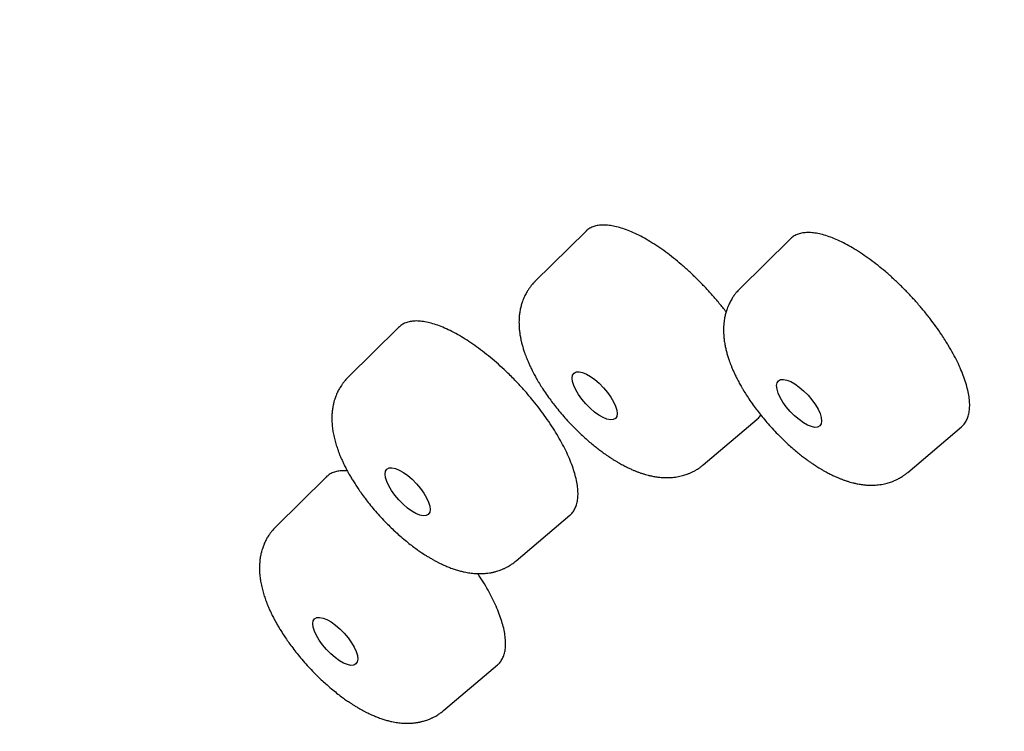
# Model space of a CAD drawing. Header units: millimetres. Extents: x 8 to 486, y 12 to 546.
# Tile 53 of 121: x 403 to 416, y 210 to 219. Entities that reach past the tile are written whole.
import ezdxf

# ---------------------------------------------------------------- set-up
doc = ezdxf.new("R2010")
doc.units = ezdxf.units.MM

msp = doc.modelspace()

# ---------------------------------------------------------------- linework, layer by layer
at = {"color": 7, "linetype": 'Continuous', "lineweight": 30}
for p, q in [((410.84, 216.247), (410.184, 215.599)), ((413.497, 216.148), (412.841, 215.5)), ((408.409, 215), (407.752, 214.351)), ((412.366, 213.213), (413.066, 213.807)), ((415.024, 213.115), (415.723, 213.708)), ((407.468, 213.056), (406.812, 212.408)), ((409.935, 211.966), (410.634, 212.559)), ((408.994, 210.022), (409.694, 210.616))]:
    msp.add_line(p, q, dxfattribs=at)
for centre, ratio in [((410.957, 214.111), 0.391695), ((413.613, 214.013), 0.391809), ((408.526, 212.864), 0.391648), ((407.586, 210.921), 0.3917)]:
    msp.add_ellipse(centre, major_axis=(-0.269, 0.294), ratio=ratio, dxfattribs=at)
for points, knots in [([(456.736, 165.578), (456.742, 165.581), (456.755, 165.587), (456.775, 165.597), (456.799, 165.609), (456.827, 165.623), (456.859, 165.639), (456.893, 165.655), (456.926, 165.672), (456.959, 165.689), (456.992, 165.707), (457.025, 165.724), (457.058, 165.741), (457.108, 165.768), (457.173, 165.804), (457.254, 165.85), (457.331, 165.895), (457.391, 165.931), (457.435, 165.957), (457.462, 165.974), (457.485, 165.988), (457.504, 166), (457.519, 166.009), (457.53, 166.016), (457.538, 166.021), (457.546, 166.027), (457.556, 166.033), (457.569, 166.041), (457.585, 166.051), (457.604, 166.064), (457.626, 166.078), (457.651, 166.094), (457.678, 166.113), (457.709, 166.133), (457.741, 166.155), (457.786, 166.186), (457.844, 166.226), (457.912, 166.275), (457.976, 166.322), (458.037, 166.367), (458.094, 166.411), (458.148, 166.453), (458.198, 166.493), (458.243, 166.529), (458.283, 166.562), (458.317, 166.591), (458.348, 166.617), (458.376, 166.641), (458.403, 166.664), (458.431, 166.689), (458.459, 166.713), (458.485, 166.736), (458.509, 166.758), (458.534, 166.781), (458.562, 166.806), (458.592, 166.834), (458.626, 166.866), (458.663, 166.901), (458.703, 166.939), (458.746, 166.982), (458.783, 167.019), (458.814, 167.05), (458.837, 167.074), (458.861, 167.098), (458.885, 167.123), (458.907, 167.146), (458.927, 167.167), (458.945, 167.186), (458.959, 167.202), (458.971, 167.215), (458.98, 167.224), (458.989, 167.234), (459, 167.245), (459.013, 167.261), (459.031, 167.28), (459.052, 167.304), (459.078, 167.332), (459.106, 167.364), (459.136, 167.398), (459.172, 167.44), (459.213, 167.489), (459.258, 167.544), (459.303, 167.599), (459.346, 167.653), (459.387, 167.705), (459.425, 167.756), (459.459, 167.8), (459.487, 167.838), (459.511, 167.87), (459.532, 167.9), (459.552, 167.928), (459.569, 167.952), (459.586, 167.975), (459.603, 168), (459.622, 168.027), (459.643, 168.057), (459.665, 168.09), (459.689, 168.126), (459.715, 168.165), (459.742, 168.206), (459.771, 168.25), (459.8, 168.297), (459.832, 168.347), (459.865, 168.401), (459.893, 168.447), (459.916, 168.486), (459.933, 168.515), (459.951, 168.545), (459.968, 168.575), (459.985, 168.605), (460.002, 168.634), (460.017, 168.661), (460.031, 168.687), (460.043, 168.708), (460.052, 168.724), (460.059, 168.737), (460.065, 168.747), (460.071, 168.76), (460.08, 168.775), (460.09, 168.794), (460.102, 168.817), (460.116, 168.843), (460.131, 168.873), (460.147, 168.902), (460.171, 168.95), (460.204, 169.014), (460.243, 169.095), (460.281, 169.174), (460.316, 169.249), (460.349, 169.322), (460.38, 169.391), (460.409, 169.458), (460.434, 169.517), (460.455, 169.568), (460.473, 169.611), (460.489, 169.65), (460.503, 169.685), (460.515, 169.718), (460.527, 169.747), (460.537, 169.772), (460.545, 169.793), (460.55, 169.807), (460.554, 169.816), (460.557, 169.824), (460.56, 169.834), (460.566, 169.848), (460.572, 169.865), (460.579, 169.884), (460.593, 169.921), (460.611, 169.972), (460.635, 170.037), (460.657, 170.101), (460.678, 170.164), (460.699, 170.225), (460.719, 170.288), (460.74, 170.353), (460.762, 170.423), (460.784, 170.497), (460.803, 170.563), (460.82, 170.62), (460.833, 170.667), (460.847, 170.716), (460.86, 170.764), (460.872, 170.809), (460.883, 170.85), (460.892, 170.885), (460.899, 170.913), (460.905, 170.936), (460.91, 170.956), (460.914, 170.972), (460.917, 170.985), (460.92, 170.997), (460.924, 171.011), (460.928, 171.031), (460.934, 171.055), (460.941, 171.082), (460.948, 171.113), (460.956, 171.147), (460.964, 171.183), (460.973, 171.221), (460.981, 171.258), (460.989, 171.296), (460.997, 171.333), (461.01, 171.392), (461.027, 171.473), (461.047, 171.575), (461.066, 171.677), (461.084, 171.78), (461.102, 171.881), (461.118, 171.98), (461.133, 172.078), (461.145, 172.162), (461.155, 172.229), (461.162, 172.279), (461.168, 172.329), (461.174, 172.375), (461.18, 172.418), (461.184, 172.455), (461.188, 172.488), (461.191, 172.515), (461.194, 172.537), (461.196, 172.554), (461.197, 172.568), (461.199, 172.581), (461.2, 172.596), (461.203, 172.617), (461.206, 172.645), (461.21, 172.681), (461.214, 172.724), (461.219, 172.768), (461.223, 172.815), (461.227, 172.861), (461.232, 172.909), (461.245, 173.057), (461.258, 173.242), (461.271, 173.466), (461.278, 173.626), (461.284, 173.785), (461.288, 173.943), (461.291, 174.103), (461.292, 174.263), (461.292, 174.388), (461.292, 174.474), (461.291, 174.522), (461.291, 174.568), (461.29, 174.609), (461.289, 174.643), (461.289, 174.671), (461.288, 174.693), (461.288, 174.71), (461.288, 174.724), (461.287, 174.74), (461.287, 174.762), (461.286, 174.791), (461.285, 174.825), (461.284, 174.863), (461.283, 174.905), (461.281, 174.952), (461.279, 175.004), (461.277, 175.061), (461.271, 175.211), (461.258, 175.454), (461.236, 175.78), (461.21, 176.097), (461.18, 176.405), (461.145, 176.712), (461.108, 177.009), (461.069, 177.293), (461.039, 177.496), (461.019, 177.625), (461.011, 177.68), (461.003, 177.73), (460.996, 177.774), (460.989, 177.813), (460.984, 177.846), (460.979, 177.873), (460.976, 177.894), (460.973, 177.91), (460.971, 177.925), (460.968, 177.941), (460.965, 177.96), (460.961, 177.984), (460.956, 178.012), (460.95, 178.046), (460.943, 178.089), (460.934, 178.14), (460.924, 178.194), (460.914, 178.251), (460.895, 178.355), (460.867, 178.509), (460.827, 178.717), (460.783, 178.933), (460.736, 179.158), (460.685, 179.392), (460.631, 179.632), (460.574, 179.879), (460.513, 180.132), (460.447, 180.394), (460.377, 180.664), (460.303, 180.943), (460.224, 181.23), (460.157, 181.465), (460.105, 181.644), (460.07, 181.764), (460.034, 181.884), (459.999, 182), (459.965, 182.111), (459.934, 182.214), (459.904, 182.31), (459.876, 182.4), (459.848, 182.487), (459.822, 182.569), (459.797, 182.647), (459.775, 182.717), (459.756, 182.775), (459.741, 182.822), (459.728, 182.859), (459.718, 182.891), (459.71, 182.917), (459.703, 182.937), (459.698, 182.952), (459.693, 182.967), (459.687, 182.985), (459.68, 183.007), (459.671, 183.033), (459.66, 183.067), (459.646, 183.11), (459.628, 183.162), (459.609, 183.221), (459.588, 183.283), (459.566, 183.348), (459.544, 183.413), (459.508, 183.517), (459.458, 183.661), (459.389, 183.859), (459.313, 184.072), (459.229, 184.303), (459.149, 184.52), (459.074, 184.722), (459.003, 184.909), (458.931, 185.098), (458.856, 185.292), (458.778, 185.492), (458.695, 185.699), (458.608, 185.916), (458.516, 186.142), (458.419, 186.377), (458.317, 186.621), (458.21, 186.874), (458.097, 187.137), (457.979, 187.409), (457.858, 187.682), (457.735, 187.956), (457.61, 188.23), (457.48, 188.513), (457.345, 188.803), (457.204, 189.102), (457.068, 189.385), (456.94, 189.651), (456.818, 189.898), (456.694, 190.149), (456.569, 190.399), (456.445, 190.644), (456.327, 190.876), (456.214, 191.095), (456.107, 191.302), (456.003, 191.501), (455.902, 191.692), (455.807, 191.872), (455.716, 192.04), (455.631, 192.199), (455.55, 192.35), (455.472, 192.493), (455.397, 192.63), (455.324, 192.763), (455.252, 192.894), (455.182, 193.02), (455.126, 193.122), (455.082, 193.199), (455.052, 193.253), (455.027, 193.298), (455.007, 193.333), (454.992, 193.361), (454.981, 193.38), (454.972, 193.397), (454.964, 193.411), (454.955, 193.426), (454.946, 193.442), (454.93, 193.471), (454.905, 193.516), (454.87, 193.577), (454.832, 193.644), (454.791, 193.717), (454.745, 193.798), (454.693, 193.888), (454.637, 193.987), (454.575, 194.094), (454.509, 194.21), (454.437, 194.334), (454.36, 194.466), (454.278, 194.607), (454.187, 194.762), (454.086, 194.933), (453.975, 195.12), (453.858, 195.317), (453.735, 195.521), (453.595, 195.753), (453.437, 196.012), (453.261, 196.298), (453.076, 196.598), (452.88, 196.911), (452.674, 197.238), (452.461, 197.571), (452.242, 197.912), (452.016, 198.26), (451.783, 198.614), (451.544, 198.976), (451.298, 199.344), (451.044, 199.719), (450.785, 200.098), (450.52, 200.482), (450.25, 200.87), (449.972, 201.264), (449.68, 201.675), (449.371, 202.104), (449.047, 202.551), (448.713, 203.005), (448.37, 203.466), (448.018, 203.934), (447.664, 204.399), (447.308, 204.862), (446.951, 205.321), (446.585, 205.786), (446.21, 206.257), (445.827, 206.733), (445.435, 207.215), (445.034, 207.701), (444.625, 208.193), (444.207, 208.689), (443.782, 209.187), (443.351, 209.687), (442.914, 210.187), (442.468, 210.692), (442.028, 211.184), (441.594, 211.664), (441.168, 212.131), (440.733, 212.6), (440.324, 213.038), (439.941, 213.443), (439.586, 213.816), (439.229, 214.186), (438.851, 214.575), (438.454, 214.98), (438.038, 215.4), (437.626, 215.812), (437.218, 216.215), (436.815, 216.61), (436.415, 216.997), (436.021, 217.375), (435.63, 217.746), (435.245, 218.108), (434.864, 218.463), (434.489, 218.809), (434.096, 219.168), (433.688, 219.537), (433.265, 219.915), (432.849, 220.283), (432.451, 220.632), (432.069, 220.963), (431.705, 221.276), (431.346, 221.581), (430.995, 221.877), (430.65, 222.165), (430.312, 222.444), (429.97, 222.724), (429.625, 223.005), (429.277, 223.284), (428.938, 223.555), (428.607, 223.816), (428.284, 224.068), (427.97, 224.312), (427.665, 224.546), (427.368, 224.772), (427.079, 224.99), (426.801, 225.198), (426.533, 225.397), (426.276, 225.587), (426.026, 225.77), (425.783, 225.946), (425.548, 226.115), (425.32, 226.278), (425.101, 226.434), (424.922, 226.56), (424.785, 226.657), (424.687, 226.725), (424.596, 226.788), (424.513, 226.846), (424.437, 226.899), (424.368, 226.947), (424.306, 226.989), (424.251, 227.027), (424.204, 227.06), (424.163, 227.087), (424.13, 227.11), (424.105, 227.127), (424.088, 227.139), (424.079, 227.145), (424.073, 227.149), (424.07, 227.151), (424.064, 227.155), (424.053, 227.163), (424.028, 227.18), (423.993, 227.204), (423.948, 227.235), (423.903, 227.265), (423.858, 227.296), (423.8, 227.336), (423.728, 227.384), (423.643, 227.442), (423.553, 227.502), (423.457, 227.567), (423.355, 227.635), (423.246, 227.707), (423.132, 227.783), (423, 227.871), (422.849, 227.97), (422.679, 228.081), (422.499, 228.198), (422.309, 228.321), (422.122, 228.441), (421.938, 228.559), (421.758, 228.673), (421.571, 228.79), (421.379, 228.91), (421.184, 229.031), (420.953, 229.173), (420.689, 229.334), (420.396, 229.511), (420.1, 229.686), (419.804, 229.86), (419.508, 230.033), (419.219, 230.198), (418.938, 230.357), (418.664, 230.51), (418.399, 230.657), (418.14, 230.798), (417.886, 230.935), (417.635, 231.068), (417.389, 231.198), (417.151, 231.322), (416.92, 231.44), (416.695, 231.554), (416.401, 231.702), (416.038, 231.88), (415.611, 232.086), (415.238, 232.26), (414.919, 232.407), (414.712, 232.5), (414.567, 232.564), (414.485, 232.601), (414.406, 232.636), (414.334, 232.667), (414.271, 232.695), (414.218, 232.718), (414.174, 232.737), (414.138, 232.752), (414.111, 232.764), (414.092, 232.772), (414.08, 232.777), (414.071, 232.781), (414.061, 232.786), (414.045, 232.792), (414.02, 232.803), (413.988, 232.817), (413.949, 232.833), (413.906, 232.852), (413.857, 232.872), (413.799, 232.897), (413.73, 232.926), (413.651, 232.959), (413.564, 232.995), (413.47, 233.034), (413.376, 233.072), (413.284, 233.11), (413.195, 233.146), (413.105, 233.182), (413.014, 233.218), (412.799, 233.303), (412.463, 233.433), (412.009, 233.601), (411.559, 233.762), (411.195, 233.886), (410.915, 233.978), (410.719, 234.041), (410.529, 234.1), (410.346, 234.157), (410.172, 234.209), (410.006, 234.258), (409.849, 234.303), (409.699, 234.346), (409.579, 234.379), (409.486, 234.404), (409.419, 234.422), (409.354, 234.44), (409.294, 234.456), (409.238, 234.47), (409.189, 234.483), (409.147, 234.494), (409.113, 234.503), (409.088, 234.509), (409.068, 234.514), (409.046, 234.52), (409.02, 234.526), (408.989, 234.534), (408.953, 234.543), (408.912, 234.553), (408.866, 234.565), (408.808, 234.579), (408.737, 234.596), (408.657, 234.615), (408.577, 234.634), (408.498, 234.652), (408.42, 234.67), (408.309, 234.695), (408.168, 234.726), (408.019, 234.757), (407.897, 234.782), (407.799, 234.802), (407.698, 234.822), (407.594, 234.842), (407.486, 234.862), (407.369, 234.883), (407.244, 234.906), (407.109, 234.928), (406.969, 234.951), (406.826, 234.973), (406.678, 234.995), (406.549, 235.013), (406.443, 235.028), (406.364, 235.038), (406.293, 235.047), (406.229, 235.055), (406.175, 235.061), (406.13, 235.066), (406.095, 235.07), (406.065, 235.074), (406.042, 235.076), (406.024, 235.078), (406.01, 235.08), (405.997, 235.081), (405.984, 235.083), (405.967, 235.084), (405.944, 235.087), (405.915, 235.09), (405.883, 235.093), (405.833, 235.098), (405.764, 235.105), (405.675, 235.113), (405.582, 235.121), (405.485, 235.129), (405.384, 235.137), (405.294, 235.143), (405.214, 235.148), (405.143, 235.153), (405.068, 235.157), (404.988, 235.161), (404.902, 235.165), (404.81, 235.169), (404.714, 235.172), (404.613, 235.175), (404.504, 235.177), (404.386, 235.179), (404.286, 235.179), (404.21, 235.179), (404.161, 235.179), (404.115, 235.179), (404.072, 235.178), (404.033, 235.178), (403.998, 235.177), (403.969, 235.177), (403.946, 235.176), (403.925, 235.176), (403.905, 235.175), (403.883, 235.175), (403.853, 235.174), (403.814, 235.173), (403.765, 235.171), (403.712, 235.169), (403.636, 235.166), (403.537, 235.162), (403.417, 235.155), (403.296, 235.147), (403.173, 235.138), (403.046, 235.127), (402.915, 235.115), (402.808, 235.104), (402.728, 235.094), (402.674, 235.088), (402.62, 235.081), (402.569, 235.075), (402.523, 235.068), (402.481, 235.063), (402.444, 235.058), (402.414, 235.053), (402.389, 235.05), (402.369, 235.047), (402.352, 235.044), (402.338, 235.042), (402.321, 235.039), (402.302, 235.036), (402.276, 235.032), (402.243, 235.027), (402.202, 235.02), (402.155, 235.013), (402.102, 235.004), (402.045, 234.994), (401.987, 234.983), (401.894, 234.965), (401.77, 234.941), (401.645, 234.914), (401.552, 234.893), (401.491, 234.878), (401.431, 234.864), (401.371, 234.849), (401.315, 234.835), (401.264, 234.821), (401.218, 234.809), (401.176, 234.798), (401.14, 234.788), (401.109, 234.779), (401.082, 234.772), (401.057, 234.764), (401.031, 234.757), (401.005, 234.749), (400.977, 234.741), (400.944, 234.731), (400.904, 234.719), (400.857, 234.704), (400.806, 234.689), (400.752, 234.671), (400.694, 234.652), (400.631, 234.631), (400.565, 234.608), (400.495, 234.583), (400.421, 234.556), (400.343, 234.527), (400.277, 234.501), (400.226, 234.481), (400.189, 234.466), (400.155, 234.452), (400.124, 234.44), (400.099, 234.429), (400.08, 234.421), (400.066, 234.415), (400.054, 234.41), (400.045, 234.406), (400.033, 234.401), (400.016, 234.394), (399.992, 234.384), (399.963, 234.371), (399.928, 234.356), (399.878, 234.333), (399.815, 234.304), (399.742, 234.27), (399.671, 234.236), (399.604, 234.203), (399.526, 234.163), (399.436, 234.117), (399.36, 234.076), (399.309, 234.047), (399.282, 234.033), (399.256, 234.018), (399.229, 234.003), (399.204, 233.988), (399.182, 233.975), (399.163, 233.964), (399.147, 233.955), (399.134, 233.947), (399.123, 233.941), (399.113, 233.935), (399.101, 233.928), (399.085, 233.918), (399.065, 233.906), (399.042, 233.892), (399.015, 233.876), (398.985, 233.857), (398.952, 233.836), (398.916, 233.814), (398.88, 233.791), (398.833, 233.76), (398.776, 233.722), (398.718, 233.684), (398.671, 233.651), (398.634, 233.625), (398.598, 233.599), (398.563, 233.574), (398.529, 233.55), (398.499, 233.527), (398.471, 233.507), (398.447, 233.489), (398.425, 233.473), (398.405, 233.457), (398.384, 233.441), (398.362, 233.424), (398.336, 233.404), (398.306, 233.381), (398.272, 233.353), (398.234, 233.322), (398.195, 233.291), (398.156, 233.258), (398.111, 233.22), (398.059, 233.176), (398.001, 233.125), (397.944, 233.074), (397.887, 233.022), (397.831, 232.97), (397.788, 232.928), (397.758, 232.899), (397.741, 232.883), (397.727, 232.869), (397.715, 232.857), (397.706, 232.848), (397.697, 232.84), (397.687, 232.83), (397.674, 232.817), (397.659, 232.801), (397.64, 232.782), (397.619, 232.76), (397.594, 232.735), (397.567, 232.707), (397.538, 232.676), (397.508, 232.645), (397.479, 232.613), (397.438, 232.568), (397.387, 232.511), (397.326, 232.441), (397.278, 232.385), (397.243, 232.343), (397.218, 232.314), (397.196, 232.286), (397.176, 232.261), (397.157, 232.238), (397.14, 232.217), (397.124, 232.197), (397.108, 232.177), (397.092, 232.156), (397.075, 232.134), (397.059, 232.113), (397.043, 232.092), (397.026, 232.07), (397.008, 232.046), (396.987, 232.018), (396.964, 231.986), (396.938, 231.952), (396.911, 231.913), (396.881, 231.872), (396.849, 231.826), (396.816, 231.777), (396.78, 231.725), (396.74, 231.665), (396.696, 231.596), (396.652, 231.528), (396.624, 231.483), (396.613, 231.464)], [0, 0, 0, 0, 0.000221, 0.000525, 0.000912, 0.001384, 0.001939, 0.002577, 0.003138, 0.003747, 0.004359, 0.004964, 0.005563, 0.006155, 0.007706, 0.009209, 0.010662, 0.012066, 0.012649, 0.013161, 0.013603, 0.013975, 0.014276, 0.014464, 0.014609, 0.014752, 0.01494, 0.015173, 0.015485, 0.015854, 0.016279, 0.016759, 0.017295, 0.017887, 0.018529, 0.01917, 0.020583, 0.021935, 0.023227, 0.024459, 0.02563, 0.026739, 0.02778, 0.028751, 0.029564, 0.030313, 0.030965, 0.031523, 0.032091, 0.032707, 0.033372, 0.033875, 0.034403, 0.034956, 0.035559, 0.036234, 0.03698, 0.037797, 0.038709, 0.039696, 0.040759, 0.041285, 0.041829, 0.042389, 0.042957, 0.043477, 0.043963, 0.044382, 0.044734, 0.045019, 0.045237, 0.04539, 0.045648, 0.045983, 0.046396, 0.046924, 0.047542, 0.048249, 0.049002, 0.049746, 0.050933, 0.052095, 0.053232, 0.054345, 0.055431, 0.056456, 0.057405, 0.058099, 0.058745, 0.059343, 0.059881, 0.060358, 0.060788, 0.061247, 0.061788, 0.062379, 0.063018, 0.063706, 0.064444, 0.065242, 0.066058, 0.066936, 0.067876, 0.068877, 0.06994, 0.070458, 0.070988, 0.071533, 0.07209, 0.072641, 0.073143, 0.073669, 0.074125, 0.074509, 0.074824, 0.074994, 0.075165, 0.075388, 0.075663, 0.07599, 0.076369, 0.076879, 0.077403, 0.077919, 0.078429, 0.079885, 0.081282, 0.08262, 0.083899, 0.08512, 0.086281, 0.087384, 0.088425, 0.089191, 0.089893, 0.090531, 0.091105, 0.091614, 0.092102, 0.092512, 0.092843, 0.093096, 0.093184, 0.093301, 0.093467, 0.093684, 0.093951, 0.094268, 0.094635, 0.09568, 0.09671, 0.097713, 0.09869, 0.09964, 0.100588, 0.101592, 0.102657, 0.10378, 0.104964, 0.105654, 0.106363, 0.10709, 0.107829, 0.108511, 0.109119, 0.109654, 0.110042, 0.110379, 0.110666, 0.110901, 0.111086, 0.111229, 0.111441, 0.111723, 0.112075, 0.112495, 0.112929, 0.113419, 0.113959, 0.114505, 0.115047, 0.115585, 0.116117, 0.116646, 0.11813, 0.119576, 0.120985, 0.122405, 0.123889, 0.125189, 0.126533, 0.127923, 0.128594, 0.129275, 0.129962, 0.130601, 0.131171, 0.131673, 0.132107, 0.132473, 0.13277, 0.132998, 0.133157, 0.133305, 0.133505, 0.133756, 0.134151, 0.13463, 0.135192, 0.135838, 0.136404, 0.137021, 0.137659, 0.138296, 0.142815, 0.144852, 0.146879, 0.148895, 0.150878, 0.152796, 0.154831, 0.156788, 0.157387, 0.157978, 0.15855, 0.159052, 0.159479, 0.159803, 0.160065, 0.160266, 0.16041, 0.160569, 0.160845, 0.161195, 0.16162, 0.162063, 0.162566, 0.163129, 0.163751, 0.164434, 0.165164, 0.169098, 0.173033, 0.176547, 0.18006, 0.183537, 0.186946, 0.189982, 0.192964, 0.193619, 0.19422, 0.194761, 0.195242, 0.195663, 0.196023, 0.196322, 0.196535, 0.196702, 0.196838, 0.197011, 0.197224, 0.19748, 0.197778, 0.198118, 0.198604, 0.199157, 0.199754, 0.20036, 0.200972, 0.203094, 0.205295, 0.207575, 0.209935, 0.212373, 0.214889, 0.217411, 0.220004, 0.222668, 0.225404, 0.22821, 0.231088, 0.234036, 0.235211, 0.236398, 0.237594, 0.238749, 0.239838, 0.240842, 0.241782, 0.242657, 0.243467, 0.244309, 0.245068, 0.245744, 0.246335, 0.246749, 0.247109, 0.247415, 0.247669, 0.247866, 0.247986, 0.248114, 0.248285, 0.248498, 0.248753, 0.249049, 0.249485, 0.249987, 0.250557, 0.251171, 0.251789, 0.25241, 0.253036, 0.254774, 0.256541, 0.25868, 0.260859, 0.263077, 0.264801, 0.266548, 0.268319, 0.270112, 0.271957, 0.273879, 0.275878, 0.277955, 0.280109, 0.282341, 0.28465, 0.287037, 0.2895, 0.292042, 0.294439, 0.296901, 0.299429, 0.302021, 0.304679, 0.307401, 0.309546, 0.311729, 0.313951, 0.316177, 0.318326, 0.320393, 0.322269, 0.324072, 0.325803, 0.327462, 0.329049, 0.330485, 0.331857, 0.333164, 0.334406, 0.335584, 0.336698, 0.337868, 0.338957, 0.339965, 0.340498, 0.340958, 0.341345, 0.341658, 0.341881, 0.342042, 0.342172, 0.342297, 0.342421, 0.342557, 0.342704, 0.343166, 0.343713, 0.344274, 0.344902, 0.345599, 0.346363, 0.347213, 0.348133, 0.349124, 0.350186, 0.351318, 0.352521, 0.353795, 0.355302, 0.356897, 0.358581, 0.360337, 0.362124, 0.364507, 0.36694, 0.369422, 0.372136, 0.374907, 0.377735, 0.380619, 0.38356, 0.386558, 0.389612, 0.392723, 0.39589, 0.399115, 0.402336, 0.405613, 0.408944, 0.41233, 0.416048, 0.419829, 0.423674, 0.427583, 0.431556, 0.435593, 0.439457, 0.443378, 0.447355, 0.451389, 0.45548, 0.459628, 0.463832, 0.468093, 0.472411, 0.476785, 0.481136, 0.485542, 0.490003, 0.494518, 0.498661, 0.50285, 0.507083, 0.511361, 0.514754, 0.518175, 0.521599, 0.524986, 0.52897, 0.5329, 0.536777, 0.5406, 0.54437, 0.548087, 0.55175, 0.55536, 0.558916, 0.562419, 0.565869, 0.569266, 0.5732, 0.57706, 0.580846, 0.584558, 0.587928, 0.591235, 0.594478, 0.597657, 0.600773, 0.603825, 0.606814, 0.610028, 0.613166, 0.616226, 0.61921, 0.622117, 0.624947, 0.6277, 0.630377, 0.632976, 0.635499, 0.637902, 0.640231, 0.642485, 0.644666, 0.646805, 0.648868, 0.650854, 0.652764, 0.653714, 0.6546, 0.655421, 0.656177, 0.656869, 0.657495, 0.658057, 0.658554, 0.658986, 0.659353, 0.659655, 0.659893, 0.660027, 0.660125, 0.660149, 0.660169, 0.660211, 0.660314, 0.660479, 0.660876, 0.661284, 0.661694, 0.662107, 0.662522, 0.663279, 0.664048, 0.664864, 0.665738, 0.666668, 0.667656, 0.6687, 0.669802, 0.671268, 0.672824, 0.67447, 0.676207, 0.678033, 0.679625, 0.681279, 0.682995, 0.684774, 0.686592, 0.68839, 0.691171, 0.693896, 0.696566, 0.699399, 0.702168, 0.704871, 0.707509, 0.710082, 0.712589, 0.715032, 0.717409, 0.71983, 0.72218, 0.724457, 0.726664, 0.728816, 0.730952, 0.735178, 0.739341, 0.743442, 0.746114, 0.748759, 0.749585, 0.750408, 0.75121, 0.751932, 0.752568, 0.753077, 0.753513, 0.753878, 0.754171, 0.754317, 0.754436, 0.754526, 0.754608, 0.754735, 0.755005, 0.755334, 0.755716, 0.756151, 0.75664, 0.757181, 0.757902, 0.758699, 0.759572, 0.760522, 0.761549, 0.76241, 0.763317, 0.764241, 0.765165, 0.76609, 0.770776, 0.77546, 0.780141, 0.78482, 0.786915, 0.789006, 0.791038, 0.792995, 0.794877, 0.796652, 0.798354, 0.799984, 0.80154, 0.802292, 0.803025, 0.80374, 0.804422, 0.805034, 0.805574, 0.806041, 0.806437, 0.806672, 0.806874, 0.807106, 0.807396, 0.807744, 0.808142, 0.808595, 0.809105, 0.80967, 0.810549, 0.811457, 0.812355, 0.813242, 0.814118, 0.814983, 0.816979, 0.818914, 0.820038, 0.821153, 0.822307, 0.823506, 0.82475, 0.826038, 0.827556, 0.829132, 0.830765, 0.832456, 0.834204, 0.836009, 0.83705, 0.838, 0.83886, 0.839629, 0.840308, 0.840805, 0.841239, 0.84161, 0.841872, 0.84209, 0.842264, 0.842396, 0.842543, 0.842737, 0.843025, 0.843378, 0.843782, 0.844198, 0.845229, 0.846315, 0.847458, 0.848656, 0.849911, 0.851221, 0.852037, 0.852917, 0.853861, 0.854869, 0.855961, 0.857119, 0.858344, 0.859635, 0.860993, 0.862563, 0.864213, 0.864883, 0.865544, 0.866145, 0.866685, 0.867225, 0.867686, 0.868067, 0.86837, 0.86861, 0.86887, 0.869164, 0.86949, 0.870068, 0.870728, 0.87145, 0.872177, 0.873795, 0.875422, 0.877057, 0.878726, 0.880468, 0.882284, 0.884175, 0.884923, 0.885682, 0.886452, 0.887185, 0.887848, 0.888439, 0.88896, 0.889409, 0.889753, 0.890039, 0.890267, 0.890454, 0.890682, 0.890963, 0.891299, 0.891805, 0.892399, 0.89308, 0.893848, 0.894697, 0.895558, 0.896416, 0.898764, 0.901093, 0.902019, 0.902942, 0.903862, 0.904779, 0.905649, 0.906433, 0.907146, 0.907789, 0.908361, 0.908827, 0.909233, 0.909618, 0.910017, 0.910429, 0.910859, 0.911319, 0.912002, 0.912744, 0.913545, 0.914404, 0.915342, 0.916345, 0.917418, 0.918561, 0.919773, 0.921054, 0.922405, 0.92302, 0.923648, 0.924239, 0.924753, 0.92519, 0.925481, 0.925724, 0.925921, 0.92607, 0.926208, 0.926525, 0.926933, 0.92743, 0.928019, 0.928697, 0.930012, 0.931288, 0.932522, 0.933714, 0.934865, 0.936672, 0.938507, 0.938993, 0.93948, 0.939971, 0.940463, 0.940936, 0.94135, 0.941706, 0.942002, 0.94224, 0.942418, 0.942585, 0.942798, 0.943107, 0.94348, 0.943916, 0.944416, 0.94499, 0.94563, 0.946327, 0.947026, 0.947714, 0.949039, 0.950326, 0.951074, 0.951808, 0.952529, 0.953237, 0.953917, 0.954541, 0.955083, 0.955572, 0.95601, 0.956401, 0.95682, 0.957287, 0.957804, 0.95837, 0.959149, 0.959957, 0.960772, 0.961594, 0.962422, 0.963667, 0.964926, 0.966182, 0.967432, 0.968677, 0.969912, 0.970354, 0.970737, 0.971061, 0.971327, 0.971533, 0.971692, 0.971924, 0.972221, 0.972582, 0.973009, 0.973512, 0.974082, 0.97472, 0.975423, 0.976137, 0.976838, 0.977527, 0.979087, 0.98058, 0.982005, 0.982654, 0.983269, 0.983836, 0.984355, 0.984825, 0.985272, 0.985676, 0.98609, 0.986523, 0.986975, 0.987445, 0.98783, 0.988266, 0.988766, 0.989331, 0.989959, 0.990652, 0.991409, 0.99223, 0.993115, 0.994064, 0.995078, 0.996156, 0.997508, 0.99895, 1, 1, 1, 1]), ([(394.898, 228.569), (394.879, 228.537), (394.832, 228.457), (394.76, 228.329), (394.683, 228.184), (394.607, 228.036), (394.534, 227.886), (394.463, 227.734), (394.395, 227.579), (394.329, 227.422), (394.265, 227.263), (394.203, 227.101), (394.144, 226.937), (394.088, 226.771), (394.033, 226.602), (393.982, 226.431), (393.932, 226.258), (393.886, 226.082), (393.841, 225.904), (393.8, 225.724), (393.76, 225.542), (393.723, 225.357), (393.689, 225.171), (393.658, 224.982), (393.628, 224.791), (393.602, 224.598), (393.578, 224.403), (393.556, 224.206), (393.537, 224.007), (393.521, 223.805), (393.507, 223.602), (393.496, 223.397), (393.487, 223.19), (393.481, 222.981), (393.478, 222.771), (393.477, 222.558), (393.479, 222.344), (393.483, 222.128), (393.49, 221.91), (393.499, 221.69), (393.511, 221.469), (393.526, 221.245), (393.543, 221.021), (393.562, 220.794), (393.584, 220.566), (393.609, 220.336), (393.636, 220.105), (393.666, 219.872), (393.698, 219.638), (393.733, 219.402), (393.77, 219.164), (393.81, 218.925), (393.852, 218.685), (393.896, 218.443), (393.943, 218.2), (393.993, 217.955), (394.045, 217.709), (394.099, 217.461), (394.156, 217.213), (394.215, 216.962), (394.277, 216.711), (394.341, 216.458), (394.408, 216.204), (394.477, 215.948), (394.548, 215.692), (394.622, 215.434), (394.698, 215.175), (394.776, 214.914), (394.857, 214.653), (394.94, 214.39), (395.025, 214.126), (395.113, 213.861), (395.203, 213.595), (395.295, 213.328), (395.39, 213.06), (395.486, 212.791), (395.586, 212.52), (395.687, 212.249), (395.791, 211.976), (395.897, 211.703), (396.005, 211.429), (396.115, 211.153), (396.228, 210.877), (396.343, 210.6), (396.46, 210.322), (396.579, 210.043), (396.701, 209.763), (396.824, 209.482), (396.95, 209.201), (397.078, 208.919), (397.208, 208.635), (397.341, 208.352), (397.475, 208.067), (397.611, 207.782), (397.75, 207.496), (397.891, 207.209), (398.034, 206.921), (398.178, 206.633), (398.325, 206.344), (398.474, 206.055), (398.625, 205.765), (398.779, 205.474), (398.934, 205.183), (399.091, 204.891), (399.25, 204.599), (399.411, 204.306), (399.574, 204.013), (399.739, 203.719), (399.907, 203.425), (400.076, 203.13), (400.247, 202.835), (400.42, 202.539), (400.594, 202.244), (400.771, 201.947), (400.95, 201.651), (401.13, 201.354), (401.313, 201.056), (401.497, 200.759), (401.683, 200.461), (401.872, 200.162), (402.061, 199.864), (402.253, 199.565), (402.447, 199.266), (402.642, 198.967), (402.839, 198.668), (403.039, 198.368), (403.239, 198.068), (403.442, 197.768), (403.646, 197.468), (403.853, 197.168), (404.061, 196.868), (404.27, 196.568), (404.482, 196.267), (404.695, 195.967), (404.91, 195.666), (405.127, 195.365), (405.345, 195.064), (405.566, 194.764), (405.788, 194.463), (406.011, 194.162), (406.237, 193.861), (406.464, 193.559), (406.693, 193.258), (406.924, 192.957), (407.157, 192.655), (407.392, 192.354), (407.628, 192.052), (407.859, 191.761), (408.082, 191.48), (408.299, 191.209), (408.517, 190.939), (408.735, 190.67), (408.955, 190.401), (409.176, 190.132), (409.397, 189.864), (409.62, 189.597), (409.843, 189.331), (410.068, 189.065), (410.293, 188.8), (410.519, 188.536), (410.745, 188.273), (410.972, 188.011), (411.199, 187.75), (411.426, 187.491), (411.652, 187.235), (411.875, 186.984), (412.092, 186.741), (412.29, 186.521), (412.463, 186.329), (412.626, 186.149), (412.762, 186), (412.851, 185.903), (412.88, 185.871)], [0, 0, 0, 0, 0.003971, 0.009678, 0.0154, 0.021137, 0.026889, 0.032656, 0.038438, 0.044236, 0.050049, 0.055877, 0.061721, 0.067579, 0.073451, 0.079338, 0.085238, 0.091152, 0.097079, 0.103018, 0.108969, 0.114931, 0.120904, 0.126887, 0.13288, 0.138881, 0.144891, 0.150909, 0.156934, 0.162966, 0.169004, 0.175048, 0.181096, 0.18715, 0.193207, 0.199268, 0.205333, 0.2114, 0.21747, 0.223541, 0.229615, 0.23569, 0.241766, 0.247843, 0.253921, 0.259998, 0.266077, 0.272155, 0.278232, 0.28431, 0.290386, 0.296462, 0.302537, 0.308612, 0.314685, 0.320757, 0.326828, 0.332897, 0.338965, 0.345032, 0.351098, 0.357162, 0.363225, 0.369286, 0.375345, 0.381403, 0.38746, 0.393515, 0.399569, 0.405621, 0.411672, 0.417721, 0.423769, 0.429815, 0.43586, 0.441903, 0.447945, 0.453986, 0.460026, 0.466064, 0.472101, 0.478137, 0.484172, 0.490206, 0.496238, 0.50227, 0.5083, 0.51433, 0.520358, 0.526386, 0.532413, 0.538439, 0.544465, 0.55049, 0.556514, 0.562537, 0.56856, 0.574583, 0.580605, 0.586627, 0.592649, 0.59867, 0.604691, 0.610712, 0.616733, 0.622754, 0.628775, 0.634797, 0.640818, 0.64684, 0.652862, 0.658885, 0.664908, 0.670931, 0.676956, 0.682981, 0.689007, 0.695035, 0.701063, 0.707093, 0.713123, 0.719156, 0.72519, 0.731226, 0.737263, 0.743303, 0.749345, 0.755389, 0.761436, 0.767486, 0.773539, 0.779595, 0.785654, 0.791718, 0.797785, 0.803857, 0.809934, 0.816016, 0.822104, 0.828198, 0.834298, 0.840406, 0.846522, 0.852647, 0.858782, 0.864927, 0.871084, 0.877254, 0.882798, 0.888341, 0.893882, 0.899423, 0.904961, 0.910498, 0.916032, 0.921563, 0.927092, 0.932616, 0.938135, 0.943647, 0.949151, 0.954644, 0.96012, 0.965572, 0.970985, 0.976332, 0.981544, 0.986423, 0.990399, 0.99377, 0.997953, 1, 1, 1, 1]), ([(412.664, 215.201), (412.66, 215.206), (412.629, 215.248), (412.565, 215.326), (412.474, 215.432), (412.38, 215.534), (412.284, 215.632), (412.184, 215.728), (412.082, 215.818), (411.98, 215.902), (411.879, 215.98), (411.776, 216.052), (411.676, 216.116), (411.578, 216.172), (411.483, 216.221), (411.39, 216.261), (411.302, 216.292), (411.219, 216.314), (411.141, 216.327), (411.068, 216.331), (411.002, 216.326), (410.943, 216.312), (410.891, 216.288), (410.857, 216.266), (410.843, 216.249), (410.841, 216.246)], [0, 0, 0, 0, 0.006612, 0.054138, 0.101665, 0.147849, 0.194033, 0.24156, 0.289086, 0.33527, 0.381454, 0.42898, 0.476506, 0.52269, 0.568874, 0.616399, 0.663925, 0.710108, 0.75629, 0.803815, 0.85134, 0.897522, 0.943705, 0.991229, 1, 1, 1, 1]), ([(415.723, 213.709), (415.725, 213.711), (415.743, 213.723), (415.768, 213.755), (415.796, 213.804), (415.816, 213.861), (415.828, 213.926), (415.83, 213.999), (415.825, 214.078), (415.81, 214.163), (415.787, 214.254), (415.756, 214.35), (415.717, 214.449), (415.67, 214.552), (415.615, 214.658), (415.56, 214.753), (415.51, 214.835), (415.457, 214.917), (415.391, 215.011), (415.31, 215.12), (415.223, 215.228), (415.132, 215.334), (415.038, 215.436), (414.941, 215.535), (414.841, 215.63), (414.74, 215.72), (414.638, 215.804), (414.536, 215.882), (414.434, 215.954), (414.333, 216.018), (414.235, 216.074), (414.14, 216.122), (414.048, 216.163), (413.959, 216.194), (413.876, 216.216), (413.798, 216.229), (413.725, 216.233), (413.659, 216.228), (413.6, 216.213), (413.548, 216.189), (413.514, 216.167), (413.5, 216.15), (413.498, 216.148)], [0, 0, 0, 0, 0.004455, 0.03143, 0.057643, 0.083856, 0.110831, 0.137806, 0.16402, 0.190233, 0.217208, 0.244183, 0.270397, 0.296611, 0.323587, 0.350562, 0.367119, 0.383722, 0.409936, 0.43615, 0.463126, 0.490101, 0.516315, 0.542529, 0.569505, 0.596481, 0.622695, 0.648908, 0.675884, 0.702859, 0.729073, 0.755286, 0.782261, 0.809236, 0.83545, 0.861663, 0.888637, 0.915612, 0.941825, 0.968038, 0.995013, 1, 1, 1, 1]), ([(410.184, 215.599), (410.175, 215.59), (410.16, 215.575), (410.141, 215.553), (410.127, 215.535), (410.114, 215.518), (410.102, 215.502), (410.09, 215.484), (410.078, 215.464), (410.064, 215.441), (410.051, 215.416), (410.041, 215.393), (410.03, 215.367), (410.016, 215.333), (410.002, 215.288), (409.99, 215.236), (409.98, 215.182), (409.975, 215.13), (409.973, 215.088), (409.973, 215.045), (409.975, 214.998), (409.98, 214.946), (409.988, 214.891), (409.998, 214.837), (410.011, 214.784), (410.025, 214.733), (410.04, 214.687), (410.054, 214.647), (410.068, 214.611), (410.083, 214.574), (410.1, 214.533), (410.121, 214.488), (410.142, 214.445), (410.161, 214.407), (410.178, 214.375), (410.194, 214.347), (410.211, 214.317), (410.235, 214.275), (410.27, 214.219), (410.318, 214.147), (410.369, 214.075), (410.422, 214.003), (410.477, 213.934), (410.538, 213.861), (410.605, 213.786), (410.675, 213.712), (410.746, 213.642), (410.813, 213.579), (410.875, 213.524), (410.933, 213.475), (410.986, 213.432), (411.035, 213.396), (411.076, 213.365), (411.111, 213.341), (411.14, 213.321), (411.165, 213.305), (411.188, 213.29), (411.214, 213.274), (411.245, 213.255), (411.286, 213.231), (411.332, 213.206), (411.381, 213.181), (411.425, 213.16), (411.465, 213.143), (411.502, 213.128), (411.538, 213.114), (411.576, 213.101), (411.615, 213.09), (411.653, 213.079), (411.698, 213.069), (411.749, 213.059), (411.804, 213.052), (411.859, 213.048), (411.906, 213.047), (411.947, 213.049), (411.986, 213.052), (412.025, 213.058), (412.063, 213.065), (412.097, 213.073), (412.129, 213.083), (412.161, 213.093), (412.193, 213.106), (412.223, 213.12), (412.246, 213.132), (412.265, 213.142), (412.283, 213.153), (412.307, 213.168), (412.336, 213.188), (412.356, 213.204), (412.366, 213.213)], [0, 0, 0, 0, 0.009034, 0.016362, 0.021985, 0.026251, 0.032309, 0.03695, 0.042533, 0.05006, 0.057779, 0.06416, 0.069632, 0.078922, 0.092258, 0.106955, 0.121155, 0.133929, 0.146264, 0.157587, 0.16965, 0.183947, 0.199244, 0.214111, 0.227983, 0.242223, 0.255635, 0.265461, 0.274818, 0.284845, 0.295883, 0.308148, 0.320808, 0.330782, 0.338722, 0.346153, 0.354087, 0.362523, 0.379896, 0.399452, 0.421312, 0.439225, 0.458444, 0.478973, 0.500821, 0.523582, 0.545111, 0.565106, 0.583569, 0.600503, 0.61591, 0.629788, 0.642142, 0.651398, 0.659716, 0.667128, 0.672474, 0.679628, 0.688605, 0.698459, 0.714286, 0.727766, 0.739953, 0.751686, 0.761382, 0.771164, 0.782066, 0.793041, 0.803099, 0.814075, 0.829129, 0.844675, 0.859524, 0.873136, 0.882444, 0.89235, 0.903196, 0.913897, 0.923136, 0.930639, 0.939071, 0.948594, 0.957436, 0.964035, 0.968122, 0.973624, 0.980568, 0.989317, 1, 1, 1, 1]), ([(412.841, 215.5), (412.832, 215.492), (412.817, 215.476), (412.798, 215.454), (412.784, 215.437), (412.771, 215.42), (412.76, 215.404), (412.748, 215.386), (412.735, 215.366), (412.722, 215.342), (412.709, 215.317), (412.698, 215.294), (412.687, 215.269), (412.674, 215.234), (412.659, 215.189), (412.647, 215.137), (412.638, 215.084), (412.633, 215.032), (412.631, 214.99), (412.63, 214.946), (412.633, 214.899), (412.637, 214.848), (412.645, 214.793), (412.656, 214.739), (412.668, 214.686), (412.683, 214.635), (412.697, 214.589), (412.711, 214.549), (412.725, 214.513), (412.74, 214.475), (412.758, 214.434), (412.778, 214.39), (412.799, 214.346), (412.819, 214.308), (412.835, 214.277), (412.851, 214.248), (412.868, 214.219), (412.893, 214.177), (412.927, 214.121), (412.975, 214.049), (413.026, 213.976), (413.08, 213.905), (413.134, 213.836), (413.195, 213.763), (413.262, 213.687), (413.333, 213.613), (413.403, 213.543), (413.47, 213.481), (413.532, 213.425), (413.59, 213.376), (413.644, 213.334), (413.692, 213.297), (413.733, 213.267), (413.768, 213.243), (413.797, 213.223), (413.822, 213.206), (413.846, 213.191), (413.871, 213.175), (413.902, 213.157), (413.943, 213.133), (413.989, 213.108), (414.038, 213.083), (414.082, 213.062), (414.122, 213.045), (414.159, 213.03), (414.196, 213.016), (414.234, 213.003), (414.272, 212.991), (414.311, 212.981), (414.355, 212.97), (414.406, 212.961), (414.462, 212.953), (414.516, 212.95), (414.563, 212.949), (414.605, 212.951), (414.643, 212.954), (414.683, 212.959), (414.721, 212.967), (414.754, 212.975), (414.787, 212.984), (414.818, 212.995), (414.851, 213.008), (414.88, 213.022), (414.903, 213.033), (414.922, 213.044), (414.941, 213.055), (414.964, 213.07), (414.993, 213.09), (415.013, 213.106), (415.024, 213.115)], [0, 0, 0, 0, 0.009034, 0.016362, 0.021985, 0.026251, 0.032309, 0.03695, 0.042533, 0.05006, 0.057779, 0.06416, 0.069632, 0.078922, 0.092258, 0.106955, 0.121155, 0.133929, 0.146264, 0.157587, 0.16965, 0.183947, 0.199244, 0.214111, 0.227983, 0.242223, 0.255635, 0.265461, 0.274818, 0.284845, 0.295883, 0.308148, 0.320808, 0.330782, 0.338722, 0.346153, 0.354087, 0.362523, 0.379896, 0.399452, 0.421312, 0.439225, 0.458444, 0.478973, 0.500821, 0.523582, 0.545111, 0.565106, 0.583569, 0.600503, 0.61591, 0.629788, 0.642142, 0.651398, 0.659716, 0.667128, 0.672474, 0.679628, 0.688605, 0.698459, 0.714286, 0.727766, 0.739953, 0.751686, 0.761382, 0.771164, 0.782066, 0.793041, 0.803099, 0.814075, 0.829129, 0.844675, 0.859524, 0.873136, 0.882444, 0.89235, 0.903196, 0.913897, 0.923136, 0.930639, 0.939071, 0.948594, 0.957436, 0.964035, 0.968122, 0.973624, 0.980568, 0.989317, 1, 1, 1, 1]), ([(410.634, 212.56), (410.639, 212.564), (410.659, 212.58), (410.685, 212.615), (410.712, 212.666), (410.73, 212.725), (410.74, 212.792), (410.741, 212.865), (410.733, 212.946), (410.716, 213.033), (410.692, 213.124), (410.659, 213.22), (410.618, 213.321), (410.569, 213.425), (410.513, 213.531), (410.45, 213.638), (410.38, 213.748), (410.304, 213.858), (410.223, 213.966), (410.137, 214.073), (410.046, 214.179), (409.963, 214.27), (409.89, 214.345), (409.817, 214.418), (409.73, 214.499), (409.629, 214.587), (409.527, 214.671), (409.424, 214.748), (409.323, 214.818), (409.224, 214.88), (409.126, 214.935), (409.03, 214.982), (408.939, 215.02), (408.853, 215.05), (408.77, 215.07), (408.693, 215.082), (408.622, 215.084), (408.558, 215.077), (408.5, 215.06), (408.449, 215.035), (408.422, 215.011), (408.409, 215)], [0, 0, 0, 0, 0.009982, 0.0361957, 0.0631709, 0.0901461, 0.1163597, 0.1425732, 0.1695483, 0.1965234, 0.2227372, 0.2489509, 0.2759261, 0.3029014, 0.3291155, 0.3553295, 0.3823051, 0.4092807, 0.4354951, 0.4617095, 0.4886855, 0.5156615, 0.5322187, 0.5488217, 0.5750363, 0.6012508, 0.628227, 0.6552031, 0.6814177, 0.7076323, 0.7346084, 0.7615846, 0.7877989, 0.8140133, 0.8409892, 0.8679652, 0.8941791, 0.920393, 0.9473686, 0.9743441, 1, 1, 1, 1]), ([(407.752, 214.351), (407.739, 214.338), (407.716, 214.314), (407.688, 214.278), (407.666, 214.248), (407.651, 214.224), (407.638, 214.203), (407.627, 214.182), (407.615, 214.159), (407.605, 214.137), (407.596, 214.115), (407.587, 214.092), (407.578, 214.066), (407.568, 214.032), (407.559, 213.993), (407.553, 213.958), (407.549, 213.929), (407.545, 213.901), (407.543, 213.873), (407.542, 213.845), (407.542, 213.816), (407.542, 213.785), (407.544, 213.749), (407.547, 213.712), (407.551, 213.678), (407.556, 213.646), (407.562, 213.612), (407.57, 213.575), (407.579, 213.538), (407.589, 213.503), (407.599, 213.47), (407.61, 213.437), (407.622, 213.402), (407.635, 213.366), (407.651, 213.327), (407.669, 213.285), (407.688, 213.244), (407.706, 213.206), (407.721, 213.176), (407.733, 213.153), (407.744, 213.133), (407.756, 213.111), (407.769, 213.088), (407.787, 213.057), (407.811, 213.016), (407.844, 212.964), (407.881, 212.907), (407.925, 212.845), (407.974, 212.777), (408.03, 212.705), (408.093, 212.629), (408.16, 212.553), (408.229, 212.48), (408.295, 212.413), (408.358, 212.353), (408.424, 212.293), (408.491, 212.236), (408.558, 212.182), (408.61, 212.143), (408.648, 212.116), (408.673, 212.098), (408.697, 212.081), (408.723, 212.064), (408.752, 212.045), (408.787, 212.023), (408.825, 212.001), (408.863, 211.979), (408.899, 211.959), (408.933, 211.942), (408.965, 211.926), (409.003, 211.909), (409.049, 211.889), (409.103, 211.868), (409.158, 211.85), (409.211, 211.835), (409.258, 211.823), (409.299, 211.815), (409.334, 211.81), (409.369, 211.805), (409.407, 211.802), (409.45, 211.8), (409.498, 211.801), (409.545, 211.804), (409.581, 211.809), (409.607, 211.813), (409.623, 211.816), (409.638, 211.819), (409.654, 211.823), (409.675, 211.829), (409.7, 211.836), (409.726, 211.845), (409.748, 211.854), (409.767, 211.862), (409.782, 211.869), (409.798, 211.876), (409.814, 211.885), (409.836, 211.896), (409.863, 211.913), (409.897, 211.936), (409.921, 211.955), (409.935, 211.966)], [0, 0, 0, 0, 0.0139085, 0.0252635, 0.0344119, 0.0421961, 0.0469804, 0.052854, 0.0601381, 0.0668369, 0.0719693, 0.0782508, 0.0852524, 0.0944989, 0.1054071, 0.1145899, 0.1225022, 0.1302134, 0.1376237, 0.1449732, 0.1522986, 0.1605448, 0.1704001, 0.1811954, 0.1904578, 0.1979916, 0.2074277, 0.218145, 0.2282394, 0.2373476, 0.2465051, 0.255176, 0.2644733, 0.2743943, 0.2849403, 0.296109, 0.3078961, 0.3187926, 0.3264524, 0.3319861, 0.3372462, 0.3429834, 0.3491964, 0.3558839, 0.3684133, 0.3824249, 0.3979192, 0.4148962, 0.433357, 0.4533036, 0.4747395, 0.4973248, 0.5189614, 0.5393006, 0.5583502, 0.5761166, 0.5978159, 0.6172523, 0.6345409, 0.6421957, 0.6494392, 0.6562706, 0.6630215, 0.6712476, 0.6811603, 0.6921773, 0.7034157, 0.7135697, 0.7228987, 0.7316417, 0.7409611, 0.7549693, 0.7703782, 0.7859717, 0.8007381, 0.8143598, 0.8248201, 0.8343464, 0.8431054, 0.8531498, 0.864718, 0.8776762, 0.890777, 0.9021124, 0.9067863, 0.9110869, 0.9150118, 0.9189011, 0.9240769, 0.9316777, 0.93912, 0.9450133, 0.95002, 0.9544248, 0.9581501, 0.9629018, 0.9687107, 0.9765107, 0.986939, 1, 1, 1, 1]), ([(413.066, 213.807), (413.068, 213.809), (413.086, 213.822), (413.102, 213.84), (413.113, 213.859), (413.114, 213.862)], [0, 0, 0, 0, 0.125807, 0.887493, 1, 1, 1, 1]), ([(407.742, 213.136), (407.722, 213.137), (407.678, 213.14), (407.617, 213.132), (407.559, 213.116), (407.508, 213.091), (407.481, 213.068), (407.468, 213.056)], [0, 0, 0, 0, 0.175315, 0.379623, 0.589866, 0.800109, 1, 1, 1, 1]), ([(406.812, 212.408), (406.799, 212.394), (406.776, 212.37), (406.747, 212.335), (406.725, 212.304), (406.71, 212.28), (406.698, 212.259), (406.687, 212.239), (406.675, 212.216), (406.665, 212.193), (406.656, 212.171), (406.647, 212.148), (406.638, 212.122), (406.628, 212.088), (406.619, 212.049), (406.612, 212.014), (406.608, 211.985), (406.605, 211.957), (406.603, 211.929), (406.602, 211.902), (406.601, 211.873), (406.602, 211.841), (406.603, 211.805), (406.607, 211.769), (406.611, 211.734), (406.616, 211.702), (406.622, 211.668), (406.63, 211.631), (406.639, 211.594), (406.649, 211.559), (406.658, 211.526), (406.669, 211.493), (406.681, 211.459), (406.695, 211.422), (406.711, 211.383), (406.728, 211.342), (406.747, 211.3), (406.766, 211.262), (406.781, 211.232), (406.793, 211.209), (406.804, 211.189), (406.815, 211.168), (406.828, 211.145), (406.846, 211.113), (406.871, 211.072), (406.903, 211.02), (406.941, 210.963), (406.984, 210.901), (407.034, 210.833), (407.09, 210.761), (407.153, 210.686), (407.22, 210.609), (407.288, 210.536), (407.354, 210.47), (407.418, 210.409), (407.484, 210.35), (407.551, 210.292), (407.618, 210.238), (407.67, 210.199), (407.707, 210.172), (407.733, 210.154), (407.757, 210.138), (407.783, 210.12), (407.812, 210.101), (407.846, 210.08), (407.884, 210.057), (407.923, 210.035), (407.959, 210.016), (407.992, 209.998), (408.025, 209.983), (408.063, 209.965), (408.109, 209.945), (408.163, 209.924), (408.217, 209.906), (408.27, 209.891), (408.317, 209.879), (408.358, 209.871), (408.394, 209.866), (408.429, 209.861), (408.467, 209.858), (408.51, 209.856), (408.557, 209.857), (408.604, 209.86), (408.641, 209.865), (408.666, 209.869), (408.683, 209.873), (408.698, 209.876), (408.714, 209.88), (408.735, 209.885), (408.76, 209.893), (408.786, 209.901), (408.808, 209.91), (408.826, 209.918), (408.842, 209.925), (408.857, 209.932), (408.874, 209.941), (408.895, 209.952), (408.923, 209.969), (408.957, 209.992), (408.981, 210.012), (408.994, 210.022)], [0, 0, 0, 0, 0.0139085, 0.0252635, 0.0344119, 0.0421961, 0.0469804, 0.052854, 0.0601381, 0.0668369, 0.0719693, 0.0782508, 0.0852524, 0.0944989, 0.1054071, 0.1145899, 0.1225022, 0.1302134, 0.1376237, 0.1449732, 0.1522986, 0.1605448, 0.1704001, 0.1811954, 0.1904578, 0.1979916, 0.2074277, 0.218145, 0.2282394, 0.2373476, 0.2465051, 0.255176, 0.2644733, 0.2743943, 0.2849403, 0.296109, 0.3078961, 0.3187926, 0.3264524, 0.3319861, 0.3372462, 0.3429834, 0.3491964, 0.3558839, 0.3684133, 0.3824249, 0.3979192, 0.4148962, 0.433357, 0.4533036, 0.4747395, 0.4973248, 0.5189614, 0.5393006, 0.5583502, 0.5761166, 0.5978159, 0.6172523, 0.6345409, 0.6421957, 0.6494392, 0.6562706, 0.6630215, 0.6712476, 0.6811603, 0.6921773, 0.7034157, 0.7135697, 0.7228987, 0.7316417, 0.7409611, 0.7549693, 0.7703782, 0.7859717, 0.8007381, 0.8143598, 0.8248201, 0.8343464, 0.8431054, 0.8531498, 0.864718, 0.8776762, 0.890777, 0.9021124, 0.9067863, 0.9110869, 0.9150118, 0.9189011, 0.9240769, 0.9316777, 0.93912, 0.9450133, 0.95002, 0.9544248, 0.9581501, 0.9629018, 0.9687107, 0.9765107, 0.986939, 1, 1, 1, 1]), ([(409.693, 210.617), (409.699, 210.621), (409.718, 210.636), (409.745, 210.671), (409.772, 210.722), (409.79, 210.782), (409.799, 210.848), (409.8, 210.921), (409.792, 211.002), (409.776, 211.089), (409.751, 211.18), (409.718, 211.276), (409.677, 211.377), (409.628, 211.481), (409.572, 211.587), (409.51, 211.693), (409.463, 211.765), (409.44, 211.801)], [0, 0, 0, 0, 0.026155, 0.094845, 0.165531, 0.236218, 0.304907, 0.373597, 0.444283, 0.514968, 0.583658, 0.652348, 0.723034, 0.793719, 0.862409, 0.9311, 1, 1, 1, 1])]:
    msp.add_open_spline(points, degree=3, knots=knots, dxfattribs=at)

doc.saveas('drawing.dxf')
